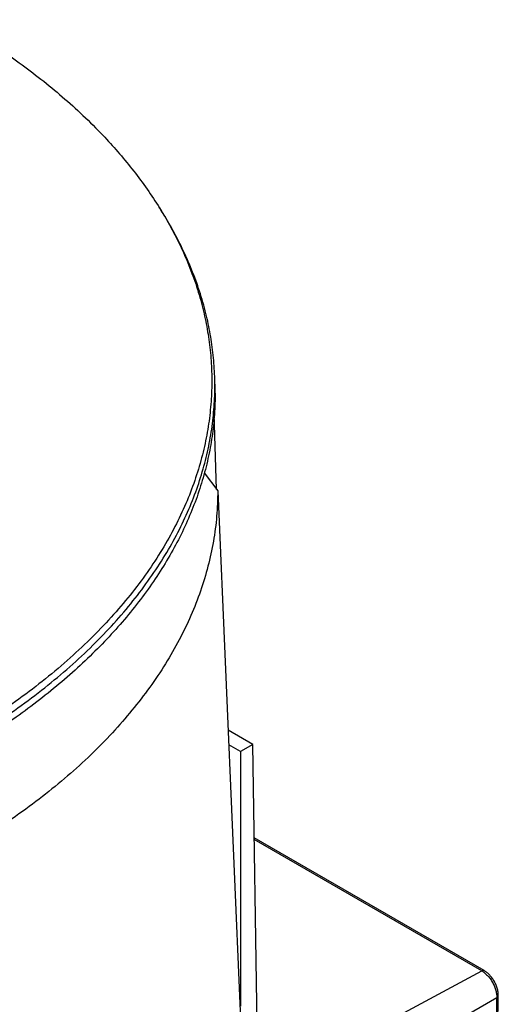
# Model space of a CAD drawing. Header units: millimetres. Extents: x 224 to 956, y 38 to 794.
# Tile 78 of 130: x 354 to 382, y 709 to 766. Entities that reach past the tile are written whole.
import ezdxf

# ---------------------------------------------------------------- set-up
doc = ezdxf.new("R2010")
doc.units = ezdxf.units.MM

msp = doc.modelspace()

# ---------------------------------------------------------------- linework, layer by layer
at = {"color": 179, "linetype": 'Continuous', "lineweight": 25}
for p, q in [((365.413, 744.852), (365.399, 745.301)), ((365.509, 738.781), (365.373, 743.138)), ((364.799, 739.746), (365.576, 738.689)), ((365.576, 738.689), (367.686, 689.73)), ((367.603, 724.043), (366.172, 724.869)), ((366.895, 723.635), (366.208, 724.032)), ((367.603, 724.043), (366.895, 723.635)), ((367.845, 707.844), (367.603, 724.043)), ((366.895, 723.635), (366.895, 708.938)), ((380.964, 710.983), (367.683, 718.649)), ((381.636, 705.36), (381.696, 709.42)), ((381.72, 705.476), (381.781, 709.536))]:
    msp.add_line(p, q, dxfattribs=at)
at = {"color": 8, "linetype": 'Continuous', "lineweight": 25}
for p, q in [((380.821, 710.972), (367.685, 718.555)), ((369.865, 705.089), (380.821, 710.972)), ((381.696, 709.42), (370.955, 703.22))]:
    msp.add_line(p, q, dxfattribs=at)
at = {"color": 179, "linetype": 'Continuous', "lineweight": 25}
for points, knots in [([(350.264, 765.912), (350.697, 765.656), (351.579, 765.136), (352.861, 764.306), (354.136, 763.419), (355.39, 762.47), (356.619, 761.457), (357.814, 760.377), (358.876, 759.316), (359.815, 758.283), (360.639, 757.291), (361.417, 756.254), (362.143, 755.173), (362.807, 754.055), (363.403, 752.901), (363.926, 751.713), (364.372, 750.485), (364.723, 749.258), (364.981, 748.036), (365.152, 746.825), (365.236, 745.588), (365.229, 744.328), (365.127, 743.047), (364.924, 741.749), (364.616, 740.436), (364.2, 739.115), (363.673, 737.787), (363.031, 736.458), (362.272, 735.132), (361.396, 733.815), (360.401, 732.511), (359.289, 731.226), (358.06, 729.965), (356.718, 728.732), (355.264, 727.533), (353.702, 726.373), (352.039, 725.257), (350.279, 724.189), (348.428, 723.172), (346.494, 722.212), (344.485, 721.311), (342.409, 720.471), (340.273, 719.696), (338.088, 718.987), (335.862, 718.345), (333.603, 717.771), (331.321, 717.265), (329.025, 716.827), (326.723, 716.456), (324.423, 716.152), (322.133, 715.912), (319.861, 715.734), (317.612, 715.617), (315.393, 715.558), (313.209, 715.554), (311.066, 715.603), (308.969, 715.701), (306.84, 715.851), (304.689, 716.057), (302.524, 716.32), (300.432, 716.629), (298.413, 716.98), (296.481, 717.366), (294.635, 717.782), (292.875, 718.225), (291.188, 718.692), (289.421, 719.228), (287.591, 719.839), (285.721, 720.528), (283.966, 721.238), (282.322, 721.962), (280.786, 722.698), (279.348, 723.438), (278.446, 723.947), (278.004, 724.197)], [0, 0, 0, 0, 0.011574, 0.023568, 0.035997, 0.048875, 0.062216, 0.076032, 0.090336, 0.101898, 0.113772, 0.125962, 0.13847, 0.1513, 0.164216, 0.177444, 0.190984, 0.204836, 0.217695, 0.230806, 0.244164, 0.257765, 0.271603, 0.285669, 0.299957, 0.314456, 0.329156, 0.344045, 0.35911, 0.374337, 0.389711, 0.405216, 0.420835, 0.43655, 0.452344, 0.468196, 0.484088, 0.5, 0.515912, 0.531804, 0.547656, 0.56345, 0.579165, 0.594784, 0.610289, 0.625663, 0.64089, 0.655955, 0.670844, 0.685544, 0.700043, 0.714331, 0.728397, 0.742235, 0.755836, 0.769194, 0.782305, 0.795165, 0.809265, 0.823042, 0.836497, 0.849627, 0.862434, 0.874699, 0.886657, 0.898311, 0.909664, 0.923968, 0.937784, 0.951125, 0.964003, 0.976432, 0.988426, 1, 1, 1, 1]), ([(365.398, 745.301), (365.377, 745.713), (365.333, 746.531), (365.158, 747.745), (364.898, 748.978), (364.541, 750.224), (364.082, 751.478), (363.546, 752.69), (362.93, 753.858), (362.477, 754.646), (362.21, 755.039), (362.194, 755.063)], [0, 0, 0, 0, 0.123909, 0.246026, 0.365801, 0.49713, 0.625459, 0.750773, 0.873069, 0.992355, 1, 1, 1, 1]), ([(365.402, 744.851), (365.411, 744.591), (365.436, 743.905), (365.368, 742.792), (365.211, 741.516), (364.954, 740.246), (364.603, 738.982), (364.158, 737.729), (363.619, 736.488), (362.989, 735.262), (362.267, 734.052), (361.455, 732.862), (360.555, 731.693), (359.568, 730.547), (358.497, 729.428), (357.343, 728.336), (356.108, 727.273), (354.795, 726.243), (353.406, 725.246), (351.944, 724.285), (350.411, 723.361), (348.811, 722.476), (347.146, 721.632), (345.419, 720.83), (343.634, 720.072), (341.794, 719.359), (339.902, 718.693), (337.962, 718.074), (335.978, 717.505), (333.953, 716.985), (331.891, 716.517), (329.796, 716.1), (327.671, 715.736), (325.522, 715.425), (323.351, 715.168), (321.163, 714.965), (318.962, 714.818), (316.751, 714.725), (314.536, 714.688), (312.32, 714.702), (310.846, 714.758), (310.109, 714.787)], [0, 0, 0, 0, 0.015806, 0.041706, 0.067605, 0.093505, 0.119405, 0.145305, 0.171205, 0.197105, 0.223005, 0.248904, 0.274804, 0.300704, 0.326604, 0.352504, 0.378404, 0.404303, 0.430203, 0.456103, 0.482003, 0.507903, 0.533803, 0.559703, 0.585602, 0.611502, 0.637402, 0.663302, 0.689202, 0.715102, 0.741002, 0.766901, 0.792801, 0.818701, 0.844601, 0.870501, 0.896401, 0.9223, 0.9482, 0.9741, 1, 1, 1, 1]), ([(365.576, 738.689), (365.563, 738.204), (365.537, 737.235), (365.34, 735.783), (365.03, 734.339), (364.596, 732.906), (364.041, 731.486), (363.366, 730.084), (362.573, 728.703), (361.664, 727.346), (360.64, 726.016), (359.506, 724.716), (358.262, 723.451), (356.912, 722.222), (355.46, 721.032), (353.909, 719.885), (352.262, 718.783), (350.524, 717.729), (348.698, 716.726), (346.79, 715.775), (344.803, 714.88), (342.742, 714.041), (340.613, 713.262), (338.421, 712.544), (336.17, 711.889), (333.866, 711.298), (331.515, 710.774), (329.122, 710.316), (326.693, 709.926), (324.234, 709.606), (321.751, 709.355), (319.25, 709.176), (316.736, 709.063), (315.056, 709.047), (314.216, 709.04)], [0, 0, 0, 0, 0.03125, 0.0625, 0.09375, 0.125, 0.15625, 0.1875, 0.21875, 0.25, 0.28125, 0.3125, 0.34375, 0.375, 0.40625, 0.4375, 0.46875, 0.5, 0.53125, 0.5625, 0.59375, 0.625, 0.65625, 0.6875, 0.71875, 0.75, 0.78125, 0.8125, 0.84375, 0.875, 0.90625, 0.9375, 0.96875, 1, 1, 1, 1]), ([(380.821, 710.972), (380.876, 710.937), (380.987, 710.866), (381.153, 710.712), (381.311, 710.524), (381.451, 710.307), (381.564, 710.074), (381.644, 709.841), (381.69, 709.619), (381.694, 709.485), (381.696, 709.42)], [0, 0, 0, 0, 0.116516, 0.240011, 0.368642, 0.499999, 0.631359, 0.759988, 0.883482, 1, 1, 1, 1]), ([(381.781, 709.536), (381.778, 709.606), (381.773, 709.746), (381.722, 709.972), (381.638, 710.199), (381.526, 710.413), (381.394, 710.604), (381.252, 710.764), (381.108, 710.892), (381.011, 710.953), (380.964, 710.983)], [0, 0, 0, 0, 0.130598, 0.264759, 0.39974, 0.532658, 0.660883, 0.78232, 0.895586, 1, 1, 1, 1])]:
    msp.add_open_spline(points, degree=3, knots=knots, dxfattribs=at)
at = {"color": 8, "linetype": 'Continuous', "lineweight": 25}
for points, knots in [([(277.878, 723.822), (278.322, 723.571), (279.226, 723.06), (280.669, 722.318), (282.211, 721.579), (283.861, 720.852), (285.622, 720.14), (287.499, 719.449), (289.344, 718.833), (291.138, 718.289), (292.864, 717.812), (294.666, 717.361), (296.545, 716.941), (298.488, 716.556), (300.494, 716.211), (302.56, 715.908), (304.695, 715.649), (306.828, 715.446), (308.95, 715.296), (311.056, 715.198), (313.206, 715.149), (315.397, 715.153), (317.624, 715.212), (319.881, 715.33), (322.161, 715.508), (324.459, 715.749), (326.767, 716.054), (329.077, 716.426), (331.381, 716.866), (333.671, 717.374), (335.937, 717.95), (338.172, 718.594), (340.365, 719.306), (342.507, 720.084), (344.591, 720.926), (346.607, 721.83), (348.548, 722.794), (350.405, 723.814), (352.171, 724.886), (353.841, 726.006), (355.407, 727.17), (356.866, 728.373), (358.214, 729.61), (359.447, 730.876), (360.563, 732.166), (361.561, 733.474), (362.44, 734.796), (363.201, 736.126), (363.846, 737.459), (364.375, 738.792), (364.793, 740.118), (365.101, 741.435), (365.307, 742.738), (365.401, 744.023), (365.427, 744.876), (365.399, 745.299), (365.398, 745.301)], [0, 0, 0, 0, 0.015312, 0.03118, 0.047623, 0.064659, 0.082308, 0.100586, 0.119509, 0.134806, 0.150514, 0.16664, 0.183188, 0.200161, 0.217248, 0.234748, 0.252661, 0.270986, 0.287998, 0.305343, 0.323015, 0.341009, 0.359315, 0.377924, 0.396826, 0.416007, 0.435454, 0.455151, 0.475081, 0.495226, 0.515565, 0.536077, 0.55674, 0.577531, 0.598425, 0.619397, 0.640421, 0.661471, 0.682522, 0.703546, 0.724518, 0.745411, 0.766202, 0.786865, 0.807378, 0.827717, 0.847861, 0.867791, 0.887488, 0.906935, 0.926117, 0.945018, 0.963628, 0.981934, 0.999927, 1, 1, 1, 1]), ([(380.964, 710.982), (380.954, 710.987), (380.935, 710.996), (380.888, 710.999), (380.848, 710.983), (380.821, 710.972)], [0, 0, 0, 0, 0.236655, 0.503475, 1, 1, 1, 1]), ([(381.696, 709.42), (381.719, 709.437), (381.755, 709.462), (381.777, 709.504), (381.779, 709.526), (381.78, 709.536)], [0, 0, 0, 0, 0.490525, 0.754138, 1, 1, 1, 1])]:
    msp.add_open_spline(points, degree=3, knots=knots, dxfattribs=at)

doc.saveas('drawing.dxf')
